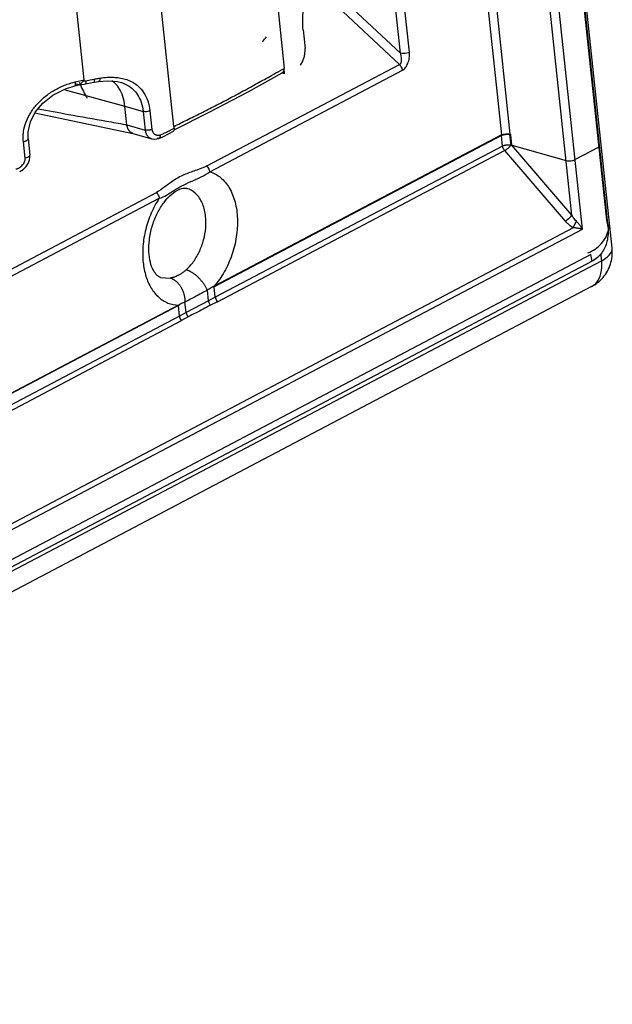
# Model space of a CAD drawing. Header units: inches. Extents: x -1 to 205, y 81 to 217.
# Tile 16 of 108: x 78.82 to 81.73, y 95.7 to 100.52. Entities that reach past the tile are written whole.
import ezdxf

# ---------------------------------------------------------------- set-up
doc = ezdxf.new("R2010")
doc.units = ezdxf.units.IN
doc.header["$LTSCALE"] = 1.1
doc.header["$MEASUREMENT"] = 0
doc.layers.get('0').update_dxf_attribs({"linetype": 'CONTINUOUS'})
doc.layers.add('7_ALL_FEATURES', color=7, linetype='CONTINUOUS')

msp = doc.modelspace()

# ---------------------------------------------------------------- linework, layer by layer
at = {"color": 7, "linetype": 'Continuous'}
for p, q in [((80.5884, 110.048), (81.707, 99.503)), ((80.6008, 109.9061), (81.7008, 99.5355)), ((81.5826, 99.4926), (80.486, 109.8308)), ((79.7432, 103.8426), (80.1211, 100.2798)), ((79.58, 99.995), (79.2021, 103.5579)), ((79.1401, 100.2233), (78.8388, 103.063)), ((81.531, 99.561), (81.2032, 102.6511)), ((81.0318, 101.3973), (81.185, 99.9533)), ((81.2289, 99.9579), (81.0757, 101.4019)), ((80.7347, 100.3583), (80.6538, 101.1212)), ((80.6908, 100.3537), (80.6235, 100.9877)), ((80.357, 100.6055), (80.6853, 100.2981)), ((80.6908, 100.3537), (80.4115, 100.6152)), ((79.7419, 99.8016), (80.6853, 100.2981)), ((79.7558, 99.7736), (80.7002, 100.2707)), ((80.1018, 100.2691), (80.1042, 100.2704)), ((80.1042, 100.2704), (80.111, 100.2742)), ((80.111, 100.2742), (80.1211, 100.2798)), ((79.0959, 100.2132), (79.1401, 100.2233)), ((81.185, 99.9533), (79.7771, 99.2123)), ((81.1853, 99.9508), (79.7775, 99.2098)), ((81.1853, 99.9508), (81.185, 99.9533)), ((81.1908, 99.8993), (81.1853, 99.9508)), ((81.2273, 99.9558), (81.2289, 99.9579)), ((81.2327, 99.9043), (81.2273, 99.9558)), ((81.2316, 99.9547), (81.2289, 99.9579)), ((81.2371, 99.9032), (81.2316, 99.9547)), ((81.1908, 99.8993), (79.7829, 99.1583)), ((79.7934, 99.1362), (81.2012, 99.8771)), ((81.2012, 99.8771), (81.4978, 99.5317)), ((81.2371, 99.9032), (81.5027, 99.8278)), ((81.531, 99.561), (81.2371, 99.9032)), ((81.6628, 99.8936), (81.5466, 99.8325)), ((76.5248, 98.1085), (79.4942, 99.6712)), ((76.5387, 98.0805), (79.5081, 99.6433)), ((75.2801, 96.1756), (81.5826, 99.4926)), ((75.3026, 96.2178), (81.5386, 99.4998)), ((81.7008, 99.5355), (81.707, 99.503)), ((81.6234, 99.3677), (75.2687, 96.0233)), ((81.6296, 99.3352), (81.6234, 99.3677)), ((81.6296, 99.3352), (75.1439, 95.9219)), ((79.5138, 99.2557), (79.5636, 99.2527)), ((79.7771, 99.2123), (79.7724, 99.2093)), ((79.7771, 99.2123), (79.7775, 99.2098)), ((79.7829, 99.1583), (79.7775, 99.2098)), ((79.7495, 99.1413), (79.7441, 99.1928)), ((79.7829, 99.1583), (79.7495, 99.1413)), ((79.6018, 99.1201), (76.56, 97.5192)), ((79.6021, 99.1176), (76.5604, 97.5167)), ((79.6018, 99.1201), (79.6067, 99.1221)), ((79.6021, 99.1175), (79.6018, 99.1201)), ((79.6076, 99.0661), (79.6021, 99.1176)), ((79.6398, 99.0835), (79.6343, 99.135)), ((79.7495, 99.1413), (79.6398, 99.0835)), ((79.7934, 99.1362), (79.7592, 99.1195)), ((79.6076, 99.0661), (76.5658, 97.4652)), ((79.6398, 99.0835), (79.6076, 99.0661)), ((79.6506, 99.0624), (79.618, 99.0439)), ((76.5763, 97.443), (79.618, 99.0439))]:
    msp.add_line(p, q, dxfattribs=at)
for start_param, end_param in [(-0.308144, 0.518546), (-0.518546, -0.308144)]:
    msp.add_ellipse((81.504, 99.5634), major_axis=(0.182, -0.1288), ratio=0.836073, start_param=start_param, end_param=end_param, dxfattribs=at)
for points, start_tangent, end_tangent in [([(80.6854, 100.298), (80.6915, 100.3042), (80.6951, 100.3139), (80.6961, 100.3259), (80.6947, 100.3394), (80.6908, 100.3537)], (0.861266, 0.508154), (-0.346666, 0.937989)), ([(80.7347, 100.3583), (80.7214, 100.3537), (80.7055, 100.3519), (80.6908, 100.3537)], (-0.884927, -0.46573), (-0.962026, 0.272957)), ([(80.7002, 100.2707), (80.7145, 100.2831), (80.7263, 100.3032), (80.7338, 100.3295), (80.7347, 100.3583)], (0.884851, 0.465873), (-0.105463, 0.994423)), ([(79.5809, 99.9955), (79.6429, 100.0263), (79.7124, 100.061), (79.7818, 100.0961), (79.8511, 100.1321), (79.9203, 100.169), (79.9894, 100.2068), (80.0586, 100.2451), (80.1018, 100.2691)], (0.895133, 0.445799), (0.874449, 0.485118)), ([(80.1202, 100.2774), (80.1208, 100.2786), (80.1211, 100.2798)], (0.555912, 0.831241), (-0.078552, 0.99691)), ([(80.6853, 100.2981), (80.6919, 100.2899), (80.6967, 100.2802), (80.6991, 100.2701)], (0.721678, -0.692228), (0.10548, -0.994421)), ([(79.58, 99.995), (79.5806, 99.9948), (79.5811, 99.9951)], (0.80186, -0.597512), (0.732188, 0.681102)), ([(81.185, 99.9533), (81.1986, 99.958), (81.2146, 99.9596), (81.2289, 99.9579)], (0.884928, 0.465728), (0.962027, -0.272956)), ([(81.186, 99.9511), (81.1861, 99.9512), (81.1869, 99.9516), (81.1878, 99.9519), (81.1887, 99.9523), (81.1905, 99.953), (81.1925, 99.9537), (81.1946, 99.9544), (81.1968, 99.955), (81.1993, 99.9555), (81.2018, 99.956), (81.2047, 99.9564), (81.2076, 99.9568), (81.2108, 99.957), (81.2139, 99.9571), (81.2156, 99.9571), (81.2173, 99.9571), (81.219, 99.957), (81.2206, 99.9568), (81.2224, 99.9567), (81.2241, 99.9564), (81.2257, 99.9561), (81.2265, 99.956), (81.2273, 99.9558)], (0.895037, 0.445993), (0.974283, -0.22533)), ([(81.2273, 99.9558), (81.2288, 99.9548), (81.2303, 99.954), (81.2316, 99.9547)], (0.81585, -0.578264), (0.680856, 0.732418)), ([(81.1908, 99.8993), (81.1916, 99.8997), (81.1924, 99.9001), (81.1933, 99.9005), (81.1941, 99.9008), (81.196, 99.9016), (81.1979, 99.9022), (81.2001, 99.9029), (81.2023, 99.9035), (81.2047, 99.904), (81.2073, 99.9045), (81.2101, 99.9049), (81.2131, 99.9053), (81.2162, 99.9055), (81.2194, 99.9056), (81.2211, 99.9056), (81.2228, 99.9056), (81.2244, 99.9055), (81.2261, 99.9054), (81.2278, 99.9052), (81.2295, 99.9049), (81.2312, 99.9046), (81.232, 99.9045), (81.2327, 99.9043)], (0.884955, 0.465676), (0.97428, -0.225341)), ([(81.2012, 99.8771), (81.1964, 99.8839), (81.1929, 99.8914), (81.1908, 99.8993)], (-0.643573, 0.765385), (-0.169601, 0.985513)), ([(81.2012, 99.8771), (81.2124, 99.8845), (81.2238, 99.8943), (81.2327, 99.9043)], (0.877355, 0.479842), (0.598677, 0.80099)), ([(81.2327, 99.9043), (81.2342, 99.9033), (81.2361, 99.9024), (81.2371, 99.9032)], (0.815848, -0.578267), (0.244413, 0.969671)), ([(81.5027, 99.8278), (81.5169, 99.8261), (81.533, 99.8278), (81.5466, 99.8325)], (0.962027, -0.272956), (0.884928, 0.465728)), ([(79.7419, 99.8016), (79.692, 99.7814), (79.6364, 99.7608), (79.5815, 99.7321), (79.5361, 99.6994), (79.4942, 99.6712)], (-0.920076, -0.391739), (-0.841093, -0.540891)), ([(79.7558, 99.7736), (79.7534, 99.7837), (79.7486, 99.7935), (79.7419, 99.8016)], (-0.10548, 0.994421), (-0.721824, 0.692077)), ([(79.6186, 99.7039), (79.6631, 99.7251), (79.7134, 99.7481), (79.7558, 99.7736)], (0.884154, 0.467195), (0.784489, 0.620143)), ([(79.7558, 99.7736), (79.8092, 99.7446), (79.8515, 99.6938), (79.8796, 99.625), (79.8914, 99.5433), (79.886, 99.4546), (79.8639, 99.3656), (79.8267, 99.2828), (79.7771, 99.2123)], (0.955888, -0.293733), (-0.65555, -0.755152)), ([(79.5081, 99.6433), (79.5443, 99.6591), (79.5805, 99.6816), (79.6186, 99.7039)], (0.964074, 0.265633), (0.884154, 0.467195)), ([(79.5316, 99.6227), (79.562, 99.6566), (79.5959, 99.6817), (79.6243, 99.6924), (79.6434, 99.692)], (0.601958, 0.798528), (0.964923, -0.262534)), ([(79.7357, 99.5548), (79.7214, 99.6147), (79.6932, 99.6607), (79.6541, 99.6884), (79.6434, 99.692)], (-0.10548, 0.994421), (-0.965846, 0.259115)), ([(79.5081, 99.6433), (79.4692, 99.5711), (79.442, 99.4911), (79.4284, 99.4085), (79.4293, 99.3288)], (-0.548977, -0.835837), (0.103389, -0.994641)), ([(79.4942, 99.6712), (79.5008, 99.6632), (79.5056, 99.6535), (79.5081, 99.6433)], (0.721827, -0.692074), (0.105467, -0.994423)), ([(79.5138, 99.2557), (79.4975, 99.2659), (79.4795, 99.2905), (79.4649, 99.3297), (79.4577, 99.3807), (79.46, 99.4405), (79.4732, 99.504), (79.4966, 99.5649), (79.5275, 99.6172), (79.5316, 99.6227)], (-0.9518, 0.306718), (0.601958, 0.798528)), ([(79.6404, 99.2932), (79.6761, 99.3334), (79.7052, 99.3834), (79.7257, 99.4395), (79.7361, 99.498), (79.7357, 99.5548)], (0.743209, 0.669059), (-0.10548, 0.994421)), ([(81.4978, 99.5317), (81.4988, 99.5323), (81.4999, 99.5329), (81.501, 99.5336), (81.5021, 99.5343), (81.5038, 99.5354), (81.5055, 99.5366), (81.5072, 99.5378), (81.509, 99.5391), (81.5108, 99.5405), (81.5126, 99.542), (81.5144, 99.5435), (81.5162, 99.5451), (81.518, 99.5466), (81.5197, 99.5482), (81.5213, 99.5498), (81.5229, 99.5514), (81.5243, 99.5529), (81.5257, 99.5545), (81.527, 99.5559), (81.5282, 99.5573), (81.529, 99.5583), (81.5297, 99.5592), (81.5304, 99.5601), (81.531, 99.561)], (0.876999, 0.480492), (0.565493, 0.824753)), ([(81.5529, 99.5307), (81.545, 99.5394), (81.5377, 99.5496), (81.531, 99.561)], (-0.708328, 0.705884), (-0.463792, 0.885944)), ([(81.4978, 99.5317), (81.5003, 99.5289), (81.503, 99.5261), (81.5056, 99.5234), (81.5083, 99.5208), (81.5119, 99.5176), (81.5155, 99.5146), (81.5181, 99.5125), (81.5208, 99.5106), (81.5235, 99.5087), (81.5262, 99.5068), (81.5292, 99.5049), (81.5323, 99.5031), (81.5355, 99.5014), (81.5386, 99.4998)], (0.651564, -0.758594), (0.898538, -0.438896)), ([(81.5386, 99.4998), (81.5391, 99.501), (81.5396, 99.5024), (81.5401, 99.5038), (81.5407, 99.5052), (81.5413, 99.5067), (81.5419, 99.5082), (81.5426, 99.5098), (81.5433, 99.5114), (81.5448, 99.5147), (81.5464, 99.5181), (81.548, 99.5214), (81.5496, 99.5246), (81.5513, 99.5277), (81.5529, 99.5307)], (0.327639, 0.944803), (0.489814, 0.871827)), ([(81.5826, 99.4926), (81.5781, 99.4932), (81.5744, 99.4937), (81.5676, 99.4947), (81.5606, 99.4958), (81.5552, 99.4968), (81.5483, 99.498), (81.543, 99.4989), (81.5386, 99.4998)], (-0.99148, 0.130259), (-0.981674, 0.190569)), ([(81.5826, 99.4926), (81.5739, 99.5059), (81.564, 99.5187), (81.5529, 99.5307)], (-0.504208, 0.863582), (-0.697435, 0.716648)), ([(81.707, 99.503), (81.7078, 99.4663), (81.7027, 99.4321), (81.6922, 99.4022)], (0.105449, -0.994425), (-0.419037, -0.907969)), ([(81.6922, 99.4022), (81.6767, 99.3758), (81.6555, 99.3529), (81.6296, 99.3352)], (-0.419037, -0.907969), (-0.884723, -0.466117)), ([(79.4293, 99.3288), (79.4432, 99.2607), (79.4692, 99.2026), (79.5058, 99.1583), (79.551, 99.1303), (79.6018, 99.1201)], (0.106574, -0.994305), (0.999708, -0.024149)), ([(79.603, 99.2664), (79.6001, 99.2649), (79.5913, 99.2609), (79.5825, 99.2576), (79.5793, 99.2566), (79.5761, 99.2556), (79.573, 99.2548), (79.5698, 99.254), (79.5667, 99.2533), (79.5636, 99.2527)], (-0.884938, -0.465709), (-0.98444, -0.175724)), ([(79.5636, 99.2527), (79.5675, 99.2513), (79.5715, 99.2496), (79.5735, 99.2487)], (0.95219, -0.305506), (0.895391, -0.44528)), ([(79.6404, 99.2932), (79.6357, 99.289), (79.6309, 99.2851), (79.6263, 99.2814), (79.6217, 99.278), (79.6157, 99.2739), (79.6097, 99.2701), (79.603, 99.2664)], (-0.743282, -0.668978), (-0.884938, -0.465709)), ([(79.6507, 99.2893), (79.6486, 99.2902), (79.6444, 99.2918), (79.6404, 99.2932)], (-0.918021, 0.396531), (-0.954065, 0.299598)), ([(79.7441, 99.1928), (79.7421, 99.1972), (79.7399, 99.2018), (79.7376, 99.2062), (79.7351, 99.2106), (79.7325, 99.2151), (79.7296, 99.2197), (79.7265, 99.2243), (79.7232, 99.2288), (79.7198, 99.2334), (79.7161, 99.2379), (79.7124, 99.2423), (79.7085, 99.2466), (79.7044, 99.2509), (79.7003, 99.255), (79.696, 99.259), (79.6917, 99.2628), (79.6874, 99.2665), (79.6829, 99.27), (79.6785, 99.2733), (79.6741, 99.2764), (79.6697, 99.2792), (79.6653, 99.2819), (79.6616, 99.284), (79.6579, 99.2859), (79.6543, 99.2877), (79.6507, 99.2893)], (-0.390137, 0.920757), (-0.918022, 0.396531)), ([(79.5735, 99.2487), (79.5768, 99.2469), (79.5801, 99.245), (79.5867, 99.2405), (79.5904, 99.2375), (79.594, 99.2342), (79.5976, 99.2307), (79.6011, 99.2269), (79.6045, 99.2229), (79.6077, 99.2186), (79.6108, 99.2142), (79.6138, 99.2095), (79.6166, 99.2046), (79.6191, 99.1996), (79.6216, 99.1945), (79.6238, 99.1892), (79.6258, 99.1839), (79.6275, 99.1785), (79.6291, 99.173), (79.6305, 99.1675), (79.6316, 99.1621), (79.6326, 99.1566), (79.6333, 99.1512), (79.6338, 99.1459), (79.6342, 99.1404), (79.6343, 99.135)], (0.895391, -0.445281), (0.008154, -0.999967)), ([(79.7713, 99.2088), (79.7621, 99.2045), (79.7532, 99.1987), (79.7441, 99.1928)], (-0.931323, -0.364193), (-0.838546, -0.54483)), ([(79.7775, 99.2098), (79.7742, 99.2091), (79.7713, 99.2088)], (-0.971936, -0.235247), (-0.995253, 0.097317)), ([(79.7441, 99.1928), (79.7071, 99.1731), (79.6714, 99.1543), (79.6343, 99.135)], (-0.882223, -0.470831), (-0.887618, -0.460581)), ([(79.7829, 99.1583), (79.7834, 99.156), (79.784, 99.1536), (79.7845, 99.1522), (79.785, 99.1508), (79.7855, 99.1493), (79.7861, 99.1479), (79.7867, 99.1465), (79.7874, 99.1451), (79.7881, 99.1438), (79.7889, 99.1424), (79.7897, 99.1411), (79.7905, 99.1399), (79.7914, 99.1387), (79.7923, 99.1375), (79.7934, 99.1362)], (0.169644, -0.985505), (0.643609, -0.765355)), ([(79.6077, 99.1228), (79.6051, 99.1201), (79.6021, 99.1176)], (-0.620714, -0.784037), (-0.766219, -0.642579)), ([(79.6343, 99.135), (79.6253, 99.1314), (79.6165, 99.1279), (79.6077, 99.1228)], (-0.927937, -0.372736), (-0.830872, -0.556464)), ([(79.7592, 99.1195), (79.7236, 99.1007), (79.6862, 99.0811), (79.6506, 99.0624)], (-0.903567, -0.428448), (-0.8682, -0.496214)), ([(79.7496, 99.1413), (79.7515, 99.1336), (79.7548, 99.1262), (79.7592, 99.1195)], (0.164364, -0.9864), (0.619074, -0.785333)), ([(79.618, 99.0439), (79.6169, 99.0452), (79.6161, 99.0464), (79.6152, 99.0476), (79.6144, 99.0489), (79.6136, 99.0502), (79.6128, 99.0515), (79.6121, 99.0529), (79.6114, 99.0542), (79.6108, 99.0556), (79.6102, 99.0571), (79.6096, 99.0585), (79.6091, 99.0599), (79.6087, 99.0613), (79.6081, 99.0637), (79.6076, 99.0661)], (-0.643673, 0.7653), (-0.16979, 0.98548)), ([(79.6398, 99.0835), (79.6401, 99.0819), (79.6405, 99.0805), (79.641, 99.0791), (79.6414, 99.0777), (79.642, 99.0763), (79.6426, 99.0749), (79.6432, 99.0735), (79.6439, 99.0722), (79.6446, 99.0708), (79.6454, 99.0695), (79.6462, 99.0682), (79.6471, 99.0669), (79.648, 99.0656), (79.6493, 99.064), (79.6506, 99.0624)], (0.208455, -0.978032), (0.667088, -0.744979))]:
    msp.add_spline(points, degree=3, dxfattribs=dict(at, start_tangent=start_tangent, end_tangent=end_tangent))
at = {"layer": '7_ALL_FEATURES', "color": 7, "linetype": 'Continuous'}
for p, q in [((81.7275, 99.3983), (79.1432, 123.7619)), ((80.2131, 100.4682), (80.2227, 100.3771)), ((80.1228, 100.2529), (80.1202, 100.2774)), ((79.1297, 100.2117), (79.1319, 100.2141)), ((79.1358, 100.2175), (79.1376, 100.2177)), ((79.148, 100.2192), (79.1689, 100.2231)), ((79.1689, 100.2231), (79.1897, 100.2272)), ((79.2129, 100.2159), (79.2097, 100.2154)), ((79.9437, 100.1653), (80.111, 100.2581)), ((80.1228, 100.2529), (80.1085, 100.257)), ((79.0404, 100.1759), (79.3396, 100.0948)), ((79.0879, 100.2112), (79.0959, 100.2132)), ((79.0938, 100.1937), (79.1074, 100.1968)), ((79.1042, 100.2016), (79.1029, 100.2022)), ((79.1042, 100.2018), (79.1029, 100.2)), ((79.1066, 100.2007), (79.1042, 100.2016)), ((79.1079, 100.2004), (79.1043, 100.2018)), ((79.1066, 100.2007), (79.1079, 100.2003)), ((79.1209, 100.1999), (79.1223, 100.2002)), ((79.1223, 100.2003), (79.1213, 100.2001)), ((79.1223, 100.2002), (79.1251, 100.2011)), ((79.1236, 100.2005), (79.1223, 100.2003)), ((79.1238, 100.2006), (79.127, 100.2013)), ((79.1264, 100.2014), (79.1261, 100.2015)), ((79.1264, 100.2012), (79.1421, 100.2028)), ((79.1421, 100.2028), (79.1472, 100.2036)), ((79.1472, 100.2036), (79.1548, 100.205)), ((79.3163, 100.2121), (79.3168, 100.212)), ((79.3396, 100.0948), (79.4295, 100.0687)), ((79.3492, 100.0037), (79.3396, 100.0948)), ((79.4628, 100.0711), (79.4723, 99.981)), ((78.8992, 100.0623), (79.3794, 99.961)), ((79.4295, 100.0687), (79.4391, 99.9777)), ((79.3492, 100.0037), (79.4391, 99.9777)), ((79.5656, 99.9785), (79.5685, 99.9799)), ((79.5685, 99.9799), (79.5819, 99.9871)), ((79.5819, 99.9871), (79.5811, 99.9947)), ((78.865, 99.9347), (78.8735, 99.8547)), ((79.3794, 99.9611), (79.4712, 99.935)), ((79.5051, 99.9359), (79.4982, 99.9363)), ((79.5062, 99.9363), (79.5051, 99.9359)), ((79.5062, 99.9363), (79.5259, 99.9451)), ((79.5259, 99.9451), (79.5569, 99.9601)), ((79.5569, 99.9601), (79.5753, 99.9699)), ((78.8509, 99.8396), (78.8424, 99.9196)), ((81.6767, 99.3377), (81.6731, 99.3719)), ((81.6767, 99.3377), (74.9964, 95.8219)), ((81.6772, 99.3326), (81.6767, 99.3377)), ((81.6275, 99.2112), (74.9472, 95.6954))]:
    msp.add_line(p, q, dxfattribs=at)
for points in [[(79.188, 100.2115), (79.1911, 100.2122), (79.2097, 100.2154)], [(79.2129, 100.2159), (79.2526, 100.2193), (79.3022, 100.2155), (79.3168, 100.212)], [(78.865, 99.9346), (78.865, 99.9695), (78.8765, 100.0178), (78.9005, 100.0648), (78.937, 100.1088), (78.987, 100.1487), (79.048, 100.1797), (79.0938, 100.1937)], [(79.1548, 100.205), (79.179, 100.2097), (79.188, 100.2115)], [(79.5815, 99.9791), (79.753, 100.0646), (79.9437, 100.1653)], [(79.4708, 99.9351), (79.4834, 99.9329), (79.4972, 99.9339), (79.5052, 99.9359)], [(78.8652, 99.8139), (78.8715, 99.8302), (78.8738, 99.8464), (78.8735, 99.8547)], [(78.8242, 99.7743), (78.8412, 99.785), (78.8552, 99.7985), (78.8652, 99.8139)]]:
    msp.add_lwpolyline(points, dxfattribs=at)
for centre, major_axis, ratio, start_param, end_param in [((79.5912, 100.7752), (0.5522, -0.131), 0.924344, -0.511806, -0.454665), ((79.6294, 100.4152), (0.4883, 0.257), 0.980212, 3.032338, 3.175978), ((79.6294, 100.4152), (0.4883, 0.257), 0.980212, 3.175978, 3.179307), ((79.6294, 100.4152), (0.4883, 0.257), 0.980212, 3.179307, 3.194619)]:
    msp.add_ellipse(centre, major_axis=major_axis, ratio=ratio, start_param=start_param, end_param=end_param, dxfattribs=at)
for points, start_tangent, end_tangent in [([(80.2131, 100.4682), (80.2112, 100.5088), (80.2137, 100.5512), (80.2201, 100.5938), (80.2298, 100.6352), (80.2417, 100.6738), (80.2546, 100.7086), (80.2676, 100.7388), (80.2797, 100.7637)], (-0.105466, 0.994423), (0.458163, 0.888868)), ([(80.1995, 100.2952), (80.2102, 100.3119), (80.2174, 100.3297), (80.2214, 100.3472), (80.2231, 100.3632), (80.2227, 100.3771)], (0.634697, 0.772761), (-0.10548, 0.994421)), ([(80.111, 100.2581), (80.115, 100.2613), (80.1191, 100.2687)], (0.873546, 0.486741), (0.295034, 0.955487)), ([(80.1191, 100.2687), (80.1202, 100.2774)], (0.295034, 0.955487), (-0.043616, 0.999048)), ([(79.1319, 100.2141), (79.1358, 100.2175)], (0.710822, 0.703372), (0.795386, 0.606104)), ([(79.1358, 100.2175), (79.138, 100.2193), (79.1396, 100.2213), (79.1401, 100.2233)], (0.79539, 0.606097), (-0.10548, 0.994421)), ([(79.1376, 100.2177), (79.1399, 100.2179), (79.144, 100.2185), (79.148, 100.2192)], (0.994268, 0.106918), (0.984004, 0.178145)), ([(79.148, 100.2192), (79.1486, 100.2088), (79.1476, 100.2038), (79.1473, 100.2039)], (0.110278, -0.993901), (-0.968323, 0.249703)), ([(79.1897, 100.2272), (79.19, 100.2169), (79.1885, 100.2117), (79.188, 100.2117)], (0.109733, -0.993961), (-0.995105, 0.098823)), ([(79.1897, 100.2272), (79.1995, 100.2292), (79.2086, 100.2308), (79.2171, 100.2321)], (0.979258, 0.20262), (0.989426, 0.145041)), ([(79.2171, 100.2321), (79.2164, 100.2217), (79.2138, 100.2163), (79.2129, 100.2162)], (0.023395, -0.999726), (-0.999933, -0.011547)), ([(79.2171, 100.2321), (79.2402, 100.2349), (79.2653, 100.2363), (79.292, 100.2356), (79.32, 100.2321), (79.349, 100.2246), (79.3782, 100.2116), (79.4064, 100.1914), (79.4318, 100.1617), (79.4518, 100.121), (79.4628, 100.0711)], (0.989363, 0.145466), (0.105687, -0.994399)), ([(79.3001, 100.1972), (79.2846, 100.2124), (79.2761, 100.2187)], (-0.64775, 0.761853), (-0.834981, 0.550279)), ([(78.8424, 99.9196), (78.8414, 99.932), (78.8412, 99.9445), (78.8432, 99.9691), (78.8557, 100.0171), (78.8781, 100.0626), (78.9096, 100.1047), (78.9494, 100.1423), (78.9952, 100.1736), (79.0444, 100.1972), (79.0699, 100.2061), (79.0828, 100.2099), (79.0879, 100.2112)], (-0.126842, 0.991923), (0.968351, 0.249591)), ([(79.0957, 100.1961), (79.0954, 100.1952), (79.0948, 100.1944), (79.0943, 100.1939), (79.0938, 100.1937)], (-0.314879, -0.949132), (-0.973291, -0.229573)), ([(79.0965, 100.2019), (79.0964, 100.1994), (79.0958, 100.1963), (79.0957, 100.1961)], (-0.031337, -0.999509), (-0.314879, -0.949132)), ([(79.0959, 100.2132), (79.0964, 100.2081), (79.0965, 100.2034), (79.0965, 100.2019)], (0.123909, -0.992294), (-0.031337, -0.999509)), ([(79.1029, 100.2), (79.1132, 100.1988)], (0.943729, -0.330721), (0.998598, 0.052939)), ([(79.1121, 100.1996), (79.1079, 100.2003)], (-0.995697, 0.092673), (-0.962355, 0.271796)), ([(79.1213, 100.2001), (79.1121, 100.1996)], (-0.984197, -0.177077), (-0.995697, 0.092673)), ([(79.1132, 100.1988), (79.1209, 100.1999)], (0.998598, 0.052939), (0.974465, 0.224541)), ([(79.1261, 100.2015), (79.1253, 100.2021), (79.1262, 100.2058)], (-0.91953, 0.393021), (0.481271, 0.876572)), ([(79.1262, 100.2058), (79.1297, 100.2117)], (0.481271, 0.876572), (0.612121, 0.790764)), ([(79.3396, 100.0948), (79.3297, 100.1424), (79.3108, 100.1828), (79.3001, 100.1972)], (-0.105477, 0.994422), (-0.64775, 0.761853)), ([(79.3168, 100.212), (79.3285, 100.2082), (79.3544, 100.1961), (79.3794, 100.1775), (79.4019, 100.1506), (79.4197, 100.1138), (79.4295, 100.0687)], (0.961792, -0.273783), (0.105506, -0.994419)), ([(78.9147, 100.0816), (79.0635, 100.0544), (79.2491, 100.0212), (79.3418, 100.005), (79.3492, 100.0037)], (0.983328, -0.181843), (0.985225, -0.171265)), ([(79.4628, 100.0711), (79.4519, 100.0681), (79.4399, 100.0672), (79.4295, 100.0687)], (-0.924928, -0.380143), (-0.96035, 0.278797)), ([(79.357, 99.9803), (79.3556, 99.9829), (79.3544, 99.9854), (79.3536, 99.9878), (79.353, 99.9899), (79.3525, 99.9919), (79.352, 99.9938), (79.3512, 99.9956), (79.3502, 99.9974), (79.3492, 99.9989), (79.3486, 100.0005), (79.3487, 100.0017), (79.3491, 100.0027), (79.3492, 100.0037)], (-0.486432, 0.873718), (-0.156986, 0.987601)), ([(79.3794, 99.9611), (79.3768, 99.9619), (79.3739, 99.9632), (79.3708, 99.9649), (79.3677, 99.967), (79.365, 99.9695), (79.3625, 99.9721), (79.3604, 99.9748), (79.3586, 99.9776), (79.357, 99.9803)], (-0.961893, 0.273426), (-0.486432, 0.873718)), ([(79.4723, 99.981), (79.4674, 99.9793), (79.4614, 99.9776), (79.4543, 99.9766), (79.4466, 99.9766), (79.4391, 99.9777)], (-0.94135, -0.337431), (-0.973661, 0.227999)), ([(79.4391, 99.9777), (79.4401, 99.9717), (79.4415, 99.9665), (79.4436, 99.961), (79.4463, 99.9554), (79.4497, 99.9502), (79.4542, 99.945), (79.4596, 99.9404), (79.4654, 99.9371), (79.4709, 99.9351)], (0.099553, -0.995032), (0.960072, -0.279753)), ([(79.4724, 99.9803), (79.4725, 99.9796), (79.4732, 99.9762), (79.4744, 99.9724), (79.4761, 99.9686), (79.4784, 99.9647), (79.4815, 99.961), (79.4854, 99.9576), (79.4898, 99.955), (79.4941, 99.9534), (79.4981, 99.9525), (79.5018, 99.9522), (79.5051, 99.9522), (79.5082, 99.9526), (79.5109, 99.9532), (79.5134, 99.9538)], (-0.355575, 0.934648), (0.969101, 0.246663)), ([(79.5134, 99.9538), (79.5312, 99.9617), (79.5487, 99.97), (79.5656, 99.9785)], (0.91741, 0.397943), (0.88915, 0.457616)), ([(79.5816, 99.9791), (79.5815, 99.9786), (79.5783, 99.9722), (79.5753, 99.9699)], (-0.215814, -0.976435), (-0.875715, -0.482828)), ([(79.5819, 99.9871), (79.5816, 99.9791)], (0.10548, -0.994421), (-0.215814, -0.976435)), ([(78.865, 99.9346), (78.865, 99.9344), (78.8649, 99.9326), (78.8641, 99.9308), (78.8608, 99.9272), (78.8557, 99.924), (78.8527, 99.9227), (78.8495, 99.9215), (78.8424, 99.9196)], (0.10695, -0.994264), (-0.976898, -0.213705)), ([(79.5131, 99.9537), (79.5119, 99.9428), (79.5064, 99.9364), (79.5062, 99.9363)], (0.089384, -0.995997), (-0.921729, -0.387833)), ([(78.8062, 99.7866), (78.8085, 99.7872), (78.8108, 99.7879), (78.8153, 99.7896), (78.824, 99.794), (78.8319, 99.7996), (78.8388, 99.8064), (78.8444, 99.814), (78.8485, 99.8222), (78.8508, 99.8308), (78.8512, 99.8352), (78.8511, 99.8374), (78.8509, 99.8396)], (0.970532, 0.240972), (-0.133951, 0.990988)), ([(78.8735, 99.8547), (78.8735, 99.8537), (78.8703, 99.8482), (78.8623, 99.8432), (78.8509, 99.8396)], (0.157132, -0.987578), (-0.978136, -0.207969)), ([(81.7045, 99.2863), (81.7273, 99.3575), (81.7274, 99.3983)], (0.487658, 0.873035), (-0.104446, 0.994531)), ([(81.7134, 99.3643), (81.7275, 99.3927), (81.7273, 99.3983)], (0.673895, 0.738827), (-0.140253, 0.990116)), ([(81.6767, 99.3377), (81.7134, 99.3643)], (0.884928, 0.465728), (0.673895, 0.738827)), ([(81.6274, 99.2114), (81.6492, 99.228), (81.6732, 99.2749), (81.6772, 99.3326)], (0.88343, 0.468562), (-0.083206, 0.996532)), ([(81.6274, 99.2112), (81.6568, 99.2303), (81.7045, 99.2863)], (0.88544, 0.464753), (0.487658, 0.873035))]:
    msp.add_spline(points, degree=3, dxfattribs=dict(at, start_tangent=start_tangent, end_tangent=end_tangent))

doc.saveas('drawing.dxf')
